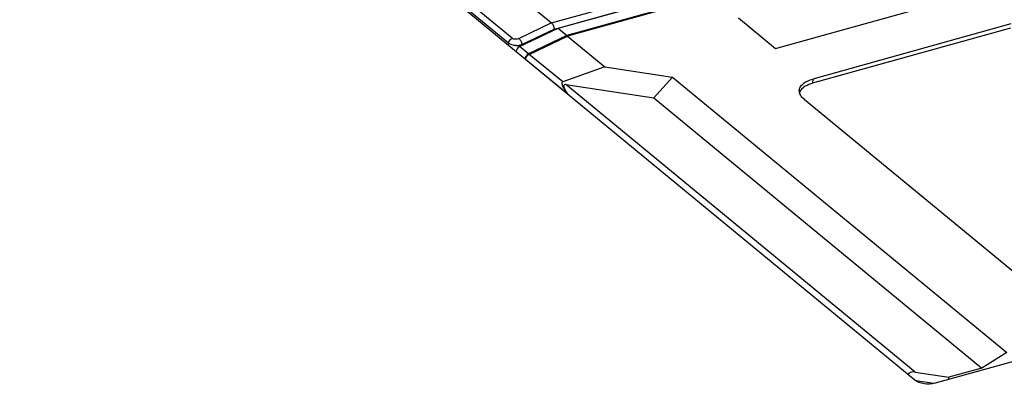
# Model space of a CAD drawing. Header units: millimetres. Extents: x 1117 to 38156, y -1945 to 7303.
# Tile 171 of 256: x 6233 to 6334, y 913 to 950. Entities that reach past the tile are written whole.
import ezdxf

# ---------------------------------------------------------------- set-up
doc = ezdxf.new("R2010")
doc.units = ezdxf.units.MM

msp = doc.modelspace()

# ---------------------------------------------------------------- linework, layer by layer
at = {"linetype": 'Continuous'}
for p, q in [((6324.435, 913.695), (6233.331, 988.818)), ((6244.974, 985.127), (6287.462, 950.092)), ((6283.094, 948.008), (6241.426, 982.367)), ((6283.457, 948.518), (6241.788, 982.877)), ((6287.462, 950.092), (6337, 963.88)), ((6287.748, 949.456), (6337.203, 963.221)), ((6288.135, 949.537), (6337.673, 963.325)), ((6338.562, 962.591), (6289.024, 948.804)), ((6338.627, 962.538), (6289.089, 948.75)), ((6310.271, 947.49), (6330.422, 953.098)), ((6287.462, 950.092), (6284.153, 948.499)), ((6306.486, 950.61), (6310.271, 947.49)), ((6284.218, 947.675), (6288.135, 949.537)), ((6287.748, 949.456), (6284.48, 947.883)), ((6288.135, 949.537), (6289.024, 948.804)), ((6334.181, 949.545), (6314.03, 943.937)), ((6334.207, 949.977), (6314.056, 944.369)), ((6289.024, 948.804), (6285.118, 946.932)), ((6285.19, 946.885), (6289.089, 948.75)), ((6289.089, 948.75), (6292.874, 945.629)), ((6283.081, 947.795), (6283.094, 948.008)), ((6285.118, 946.932), (6284.218, 947.675)), ((6284.475, 947.797), (6284.48, 947.883)), ((6284.827, 946.375), (6284.826, 946.356)), ((6289.126, 942.83), (6284.827, 946.375)), ((6288.599, 944.074), (6285.19, 946.885)), ((6292.874, 945.629), (6288.599, 944.074)), ((6292.874, 945.629), (6299.775, 944.568)), ((6299.775, 944.568), (6297.877, 942.449)), ((6299.775, 944.568), (6333.819, 916.496)), ((6314.056, 944.369), (6314.03, 943.937)), ((6288.917, 943.826), (6297.877, 942.449)), ((6324.457, 914.52), (6288.917, 943.826)), ((6297.877, 942.449), (6331.258, 914.923)), ((6313.159, 942.33), (6336.948, 922.713)), ((6382.76, 929.034), (6326.505, 913.377)), ((6333.819, 916.496), (6331.258, 914.923)), ((6324.457, 914.52), (6327.905, 913.99)), ((6327.893, 913.763), (6327.905, 913.99)), ((6331.258, 914.923), (6327.905, 913.99)), ((6326.358, 913.347), (6324.538, 913.627))]:
    msp.add_line(p, q, dxfattribs=at)
for centre, radius, start, end in [((6283.888, 949.628), 1.845, 269.70522, 279.46557), ((6313.652, 942.626), 1.021, 145.25357, 148.18511), ((6271.542, 928.609), 22.615, 38.77062, 38.96528)]:
    msp.add_arc(centre, radius, start, end, dxfattribs=at)
for centre, major_axis, ratio, start_param, end_param in [((6284.27, 947.278), (0.325, 0.38), 0.7045302, 1.005232, 2.3786328), ((6285.177, 946.53), (0.316, 0.387), 0.7159841, 0.9894868, 2.3628876), ((6324.438, 914.083), (0.684, -0.154), 0.6188886, 1.6809308, 3.1085995)]:
    msp.add_ellipse(centre, major_axis=major_axis, ratio=ratio, start_param=start_param, end_param=end_param, dxfattribs=at)
for points, knots in [([(6287.748, 949.456), (6287.742, 949.579), (6287.676, 949.81), (6287.549, 950.02), (6287.462, 950.092)], [0, 0, 0, 0, 0.522115, 1, 1, 1, 1]), ([(6283.094, 948.008), (6283.098, 948.059), (6283.149, 948.268), (6283.311, 948.448), (6283.457, 948.518)], [0, 0, 0, 0, 0.2409954, 1, 1, 1, 1]), ([(6284.153, 948.499), (6284.037, 948.444), (6283.797, 948.394), (6283.542, 948.447), (6283.457, 948.518)], [0, 0, 0, 0, 0.5362743, 1, 1, 1, 1]), ([(6284.48, 947.883), (6284.462, 948.004), (6284.375, 948.227), (6284.24, 948.428), (6284.153, 948.499)], [0, 0, 0, 0, 0.5177849, 1, 1, 1, 1]), ([(6283.879, 947.783), (6283.728, 947.783), (6283.453, 947.816), (6283.192, 947.929), (6283.094, 948.008)], [0, 0, 0, 0, 0.545682, 1, 1, 1, 1]), ([(6284.48, 947.883), (6284.458, 947.875), (6284.364, 947.843), (6284.266, 947.82), (6284.192, 947.808)], [0, 0, 0, 0, 0.240743, 1, 1, 1, 1]), ([(6284.827, 946.375), (6284.831, 946.426), (6284.882, 946.636), (6285.043, 946.815), (6285.19, 946.885)], [0, 0, 0, 0, 0.2411584, 1, 1, 1, 1]), ([(6288.599, 944.074), (6288.569, 944.063), (6288.52, 944.014), (6288.514, 943.922), (6288.526, 943.837), (6288.559, 943.725), (6288.617, 943.59), (6288.731, 943.378), (6288.897, 943.123), (6289.048, 942.929), (6289.126, 942.833)], [0, 0, 0, 0, 0.0666112, 0.1260896, 0.1853471, 0.2452754, 0.367026, 0.4908634, 0.7429702, 1, 1, 1, 1]), ([(6312.683, 943.211), (6312.69, 943.334), (6312.777, 943.597), (6313.077, 943.924), (6313.517, 944.191), (6313.865, 944.316), (6314.056, 944.369)], [0, 0, 0, 0, 0.1951396, 0.4193195, 0.6872769, 1, 1, 1, 1]), ([(6289.126, 942.833), (6289.096, 942.875), (6289.046, 942.964), (6288.958, 943.09), (6288.882, 943.222), (6288.813, 943.356), (6288.755, 943.494), (6288.717, 943.631), (6288.72, 943.773), (6288.822, 943.836), (6288.885, 943.831), (6288.917, 943.826)], [0, 0, 0, 0, 0.1246755, 0.2497152, 0.3734465, 0.4957909, 0.6163371, 0.734559, 0.8515879, 0.9215824, 1, 1, 1, 1]), ([(6313.159, 942.33), (6313.014, 942.45), (6312.77, 942.705), (6312.674, 943.056), (6312.683, 943.211)], [0, 0, 0, 0, 0.5480811, 1, 1, 1, 1]), ([(6314.03, 943.937), (6313.772, 943.865), (6313.321, 943.693), (6312.934, 943.382), (6312.813, 943.208)], [0, 0, 0, 0, 0.5576538, 1, 1, 1, 1]), ([(6326.505, 913.377), (6326.142, 913.276), (6325.559, 913.262), (6324.863, 913.436), (6324.555, 913.596), (6324.435, 913.695)], [0, 0, 0, 0, 0.5252314, 0.783051, 1, 1, 1, 1])]:
    msp.add_open_spline(points, degree=3, knots=knots, dxfattribs=at)
msp.add_open_spline([(6312.784, 943.164), (6312.747, 943.104), (6312.716, 943.04), (6312.694, 942.972)], degree=3, dxfattribs=at)

doc.saveas('drawing.dxf')
